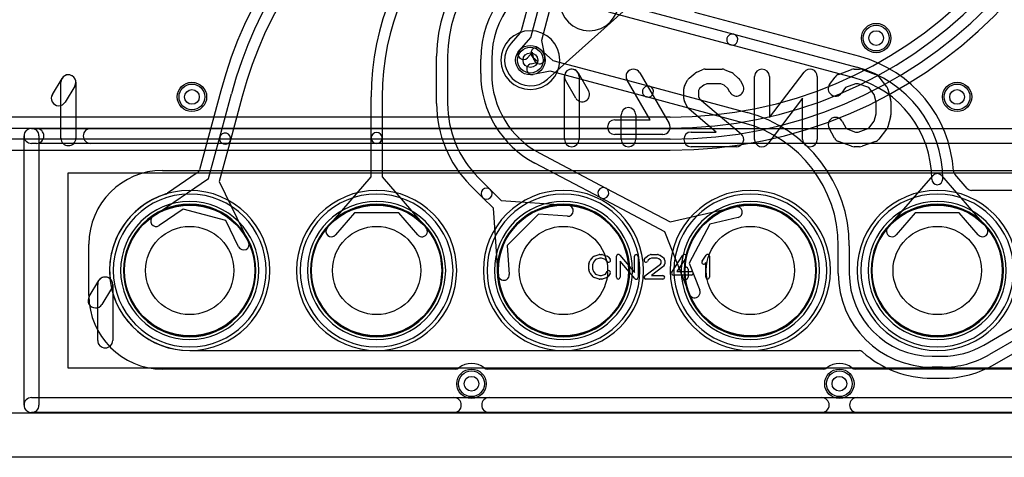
# Model space of a CAD drawing. Extents: x 0 to 57.1, y 0 to 59.8.
# Tile 10 of 45: x 37.1 to 50.4, y 6.5 to 12.4. Entities that reach past the tile are written whole.
import ezdxf

# ---------------------------------------------------------------- set-up
doc = ezdxf.new("R2010")
doc.units = 0
for name, color, linetype in [('Hole', 1, 'CONTINUOUS'), ('L1', 3, 'CONTINUOUS'), ('L2', 3, 'CONTINUOUS'), ('L3', 3, 'CONTINUOUS'), ('L4', 3, 'CONTINUOUS'), ('MetalMask-A', 176, 'CONTINUOUS'), ('Outline', 7, 'CONTINUOUS'), ('PartsArea-A', 111, 'CONTINUOUS'), ('PartsArea-B', 111, 'CONTINUOUS'), ('PartsSilk-A', 221, 'CONTINUOUS'), ('PartsSilk-B', 221, 'CONTINUOUS'), ('Resist-A', 2, 'CONTINUOUS'), ('Resist-B', 2, 'CONTINUOUS'), ('Silk-A', 140, 'CONTINUOUS'), ('Silk-B', 140, 'CONTINUOUS')]:
    doc.layers.add(name, color=color, linetype=linetype)

msp = doc.modelspace()

# ---------------------------------------------------------------- linework, layer by layer
at = {"layer": 'Hole'}
for centre, radius in [((48.7, 12.2), 0.1), ((44, 11.9), 0.1), ((39.4, 11.4), 0.1), ((49.8, 11.4), 0.1), ((39.37, 9.04), 0.6), ((41.91, 9.04), 0.6), ((44.45, 9.04), 0.6), ((46.99, 9.04), 0.6), ((49.53, 9.04), 0.6), ((43.2, 7.5), 0.1), ((48.2, 7.5), 0.1)]:
    msp.add_circle(centre, radius, dxfattribs=at)
at = {"layer": 'L1'}
for p, q in [((45.10694, 12.6954), (46.76375, 12.25145)), ((46.72493, 12.10657), (45.06812, 12.55052)), ((48.47649, 11.94787), (46.23386, 12.54877)), ((46.76375, 12.25145), (48.43765, 11.80294)), ((44.13257, 12.04975), (44.30694, 11.8954)), ((48.39883, 11.65806), (46.72493, 12.10657)), ((42.725, 11.31132), (42.725, 11.95419)), ((42.875, 11.95419), (42.875, 11.31132)), ((43.325, 11.71674), (43.325, 11.91299)), ((43.475, 11.91299), (43.475, 11.71674)), ((44.10818, 11.87101), (44.03315, 11.93743)), ((44.00999, 11.85101), (44.10818, 11.87101)), ((44.30694, 11.8954), (45.61757, 11.54421)), ((44.26812, 11.75052), (44.03993, 11.70403)), ((45.57875, 11.39933), (44.26812, 11.75052)), ((45.61757, 11.54421), (46.94528, 11.18846)), ((39.79129, 11.48175), (39.50367, 10.40835)), ((39.77795, 10.85225), (39.93621, 11.44291)), ((40.0811, 11.40409), (39.92283, 10.81343)), ((41.835, 10.84229), (41.835, 11.4)), ((41.985, 11.4), (41.985, 10.84229)), ((46.90646, 11.04357), (45.57875, 11.39933)), ((39.62692, 10.28858), (39.77795, 10.85225)), ((41.835, 10.31252), (41.835, 10.84229)), ((41.985, 10.84229), (41.985, 10.31252)), ((39.92283, 10.81343), (39.77179, 10.24975)), ((44.12875, 10.63309), (45.02637, 10.15991)), ((44.95643, 10.02721), (44.05881, 10.50039)), ((39.47334, 10.3657), (39.06596, 10.08932)), ((41.2375, 9.62143), (41.835, 10.31252)), ((41.985, 10.31252), (42.5825, 9.62143)), ((48.85871, 9.62283), (49.47337, 10.33079)), ((49.58663, 10.33079), (50.20129, 9.62283)), ((49.93808, 10.15487), (49.76964, 10.34887)), ((38.8709, 9.77569), (39.62692, 10.28858)), ((39.77179, 10.24975), (40.17007, 9.42758)), ((43.35161, 10.03233), (43.18631, 10.19763)), ((43.29237, 10.30369), (43.45767, 10.13839)), ((43.45767, 10.13839), (43.60322, 9.99284)), ((45.02637, 10.15991), (45.8993, 9.69975)), ((52.07, 10.12904), (49.99471, 10.12904)), ((43.49716, 9.88678), (43.35161, 10.03233)), ((43.60322, 9.99284), (44.51439, 9.92666)), ((45.82934, 9.56705), (44.95643, 10.02721)), ((45.8993, 9.69975), (46.78924, 9.90603)), ((39.28202, 9.87332), (38.95512, 9.65155)), ((39.86285, 9.71769), (39.28202, 9.87332)), ((41.60933, 9.82215), (41.35098, 9.52333)), ((42.21067, 9.82215), (41.60933, 9.82215)), ((42.46902, 9.52333), (42.21067, 9.82215)), ((43.56334, 8.97561), (43.49716, 9.88678)), ((44.10954, 9.80567), (43.68433, 9.38046)), ((44.50353, 9.77706), (44.10954, 9.80567)), ((49.23082, 9.82263), (48.97197, 9.52449)), ((49.82918, 9.82263), (49.23082, 9.82263)), ((50.08803, 9.52449), (49.82918, 9.82263)), ((40.03507, 9.36218), (39.86285, 9.71769)), ((46.43832, 9.67072), (46.15789, 9.13875)), ((46.82312, 9.75991), (46.43832, 9.67072)), ((46.16205, 8.71625), (45.82934, 9.56705)), ((43.68433, 9.38046), (43.71294, 8.98647)), ((48.185, 9), (48.185, 9.37735)), ((48.335, 9.37735), (48.335, 9)), ((46.15789, 9.13875), (46.30175, 8.77087)), ((50.16321, 8.02572), (50.55893, 8.25419)), ((50.31416, 7.7664), (51.00791, 8.16696)), ((50.63393, 8.12429), (50.23821, 7.89582)), ((39.37, 7.95096), (48.46671, 7.95095)), ((49.46, 7.875), (49.60071, 7.875)), ((49.60071, 7.725), (49.46, 7.725)), ((49.46, 7.57496), (49.60071, 7.57496)), ((53.61, 7.10004), (20.5, 7.10004))]:
    msp.add_line(p, q, dxfattribs=at)
for centre, radius in [((48.7, 12.2), 0.2), ((44, 11.9), 0.2), ((39.4, 11.4), 0.2), ((49.8, 11.4), 0.2), ((39.37, 9.04), 0.889), ((41.91, 9.04), 0.889), ((44.45, 9.04), 0.889), ((46.99, 9.04), 0.889), ((49.53, 9.04), 0.889), ((43.2, 7.5), 0.2), ((48.2, 7.5), 0.2)]:
    msp.add_circle(centre, radius, dxfattribs=at)
for centre, radius, start, end in [((45.32126, 9.99999), 5.72505, 90.0001, 164.999913), ((45.32125, 10), 5.575, 90, 165.000042), ((45.32125, 10), 5.425, 90, 165.00004), ((45.41, 11.4), 3.575, 90, 180), ((45.41, 11.4), 3.425, 90, 180), ((44.6, 11.95419), 1.875, 104.999839, 180), ((44.6, 11.95419), 1.725, 104.999839, 180), ((44.7, 11.91299), 1.375, 105.000132, 180), ((44.7, 11.91299), 1.225, 105.000291, 180), ((46.74434, 12.17901), 0.075, 75.000177, -104.999676), ((46.74434, 12.17901), 0.075, -104.999823, 74.999844), ((44.08286, 11.99359), 0.075, 48.486366, -131.516167), ((48.03002, 10.28163), 1.72502, 3.708002, 74.999925), ((44.02496, 11.77752), 0.075, 101.513693, -78.485546), ((48.03002, 10.28163), 1.57498, 0, 75.000131), ((44.7, 11.71674), 1.375, 180, -117.795859), ((44.7, 11.71674), 1.225, 180, -117.796118), ((48.03002, 10.28163), 1.42498, 0, 75.000128), ((45.59816, 11.47177), 0.075, 75.000177, -104.999645), ((45.59816, 11.47177), 0.075, -104.999823, 74.999856), ((44.3, 11.31132), 1.575, 180, -135), ((44.3, 11.31132), 1.425, 180, -135), ((46.46, 9.37735), 1.875, 0, 75.000161), ((46.46, 9.37735), 1.725, 0, 75.000074), ((39.85039, 10.83284), 0.075, 165.000177, -15.000283), ((39.85039, 10.83284), 0.075, -14.999823, 165.000001), ((41.91, 10.84229), 0.075, 0, 180), ((41.91, 10.84229), 0.075, 180, 0), ((39.43123, 10.42776), 0.075, -55.84166, -14.999823), ((49.53, 10.28162), 0.075, 40.966727, 139.033273), ((49.82627, 10.39804), 0.075, -176.292137, -139.033273), ((49.53, 10.28163), 0.075, 180, 0), ((39.37, 9.04), 1.08904, 107.324679, -90), ((39.02385, 10.15138), 0.075, -73.062955, -55.84166), ((43.40464, 10.08536), 0.075, 45, -135), ((43.40464, 10.08536), 0.075, -135, 45), ((44.9914, 10.09356), 0.075, 62.20837, -117.795912), ((44.9914, 10.09356), 0.075, -117.79163, 62.204063), ((49.99471, 10.20404), 0.075, -139.033273, -90), ((44.50896, 9.85186), 0.075, -94.152023, 85.845964), ((46.80618, 9.83297), 0.075, -76.945831, 103.050221), ((38.91301, 9.71362), 0.075, 124.154051, -55.846438), ((41.29424, 9.57238), 0.075, 139.157585, -40.845922), ((42.52576, 9.57238), 0.075, -139.157585, 40.845922), ((48.91534, 9.57366), 0.075, 139.033273, -40.964937), ((50.14466, 9.57366), 0.075, -139.033273, 40.964937), ((40.10257, 9.39488), 0.075, -154.15239, 25.846527), ((43.63814, 8.98104), 0.075, -175.847977, 4.154036), ((49.46, 9), 1.275, 180, -90), ((49.46, 9), 1.125, 180, -90), ((46.2319, 8.74356), 0.075, -158.645462, 21.357957), ((48.46671, 7.87595), 0.075, 48.535223, 90), ((49.46, 9), 1.42504, -131.466157, -90), ((49.60071, 9), 1.125, -90, -60.000036), ((49.60071, 9), 1.275, -90, -59.999988), ((49.60072, 9.00001), 1.42505, -90.000402, -60.000733), ((50.35073, 7.70092), 0.075, 119.182972, 120.000728)]:
    msp.add_arc(centre, radius, start, end, dxfattribs=at)
at = {"layer": 'L2'}
msp.add_line((53.61, 7.10004), (20.5, 7.10004), dxfattribs=at)
for centre in [(48.7, 12.2), (39.4, 11.4), (49.8, 11.4), (43.2, 7.5), (48.2, 7.5)]:
    msp.add_circle(centre, 0.2, dxfattribs=at)
for centre, radius, start, end in [((44.8, 12.7), 0.40004, 90, -90), ((44.8, 12.7), 0.40004, -90, 90), ((44, 11.9), 0.40004, 90, -90), ((44, 11.9), 0.40004, -90, 90), ((39.37, 9.04), 0.90004, 90, -90), ((39.37, 9.04), 0.90004, -90, 90), ((41.91, 9.04), 0.90004, 90, -90), ((41.91, 9.04), 0.90004, -90, 90), ((44.45, 9.04), 0.90004, 90, -90), ((44.45, 9.04), 0.90004, -90, 90), ((46.99, 9.04), 0.90004, 90, -90), ((46.99, 9.04), 0.90004, -90, 90), ((49.53, 9.04), 0.90004, 90, -90), ((49.53, 9.04), 0.90004, -90, 90)]:
    msp.add_arc(centre, radius, start, end, dxfattribs=at)
at = {"layer": 'L3'}
msp.add_line((53.61, 7.10004), (20.5, 7.10004), dxfattribs=at)
for centre in [(48.7, 12.2), (39.4, 11.4), (49.8, 11.4), (43.2, 7.5), (48.2, 7.5)]:
    msp.add_circle(centre, 0.2, dxfattribs=at)
for centre, radius, start, end in [((44.8, 12.7), 0.40004, 90, -90), ((44.8, 12.7), 0.40004, -90, 90), ((44, 11.9), 0.40004, 90, -90), ((44, 11.9), 0.40004, -90, 90), ((39.37, 9.04), 0.90004, 90, -90), ((39.37, 9.04), 0.90004, -90, 90), ((41.91, 9.04), 0.90004, 90, -90), ((41.91, 9.04), 0.90004, -90, 90), ((44.45, 9.04), 0.90004, 90, -90), ((44.45, 9.04), 0.90004, -90, 90), ((46.99, 9.04), 0.90004, 90, -90), ((46.99, 9.04), 0.90004, -90, 90), ((49.53, 9.04), 0.90004, 90, -90), ((49.53, 9.04), 0.90004, -90, 90)]:
    msp.add_arc(centre, radius, start, end, dxfattribs=at)
at = {"layer": 'L4'}
for p, q in [((46.0441, 20.39819), (43.8734, 12.29698)), ((44.0046, 12.20693), (45.09453, 16.2746)), ((45.23941, 16.23578), (44.14948, 12.16812)), ((44.23416, 11.63982), (48.23174, 15.23764)), ((43.85638, 12.26585), (43.73789, 12.13202)), ((43.85025, 12.03257), (44.0046, 12.20693)), ((44.14948, 12.16812), (44.19597, 11.93993)), ((44.02899, 12.00818), (43.96257, 11.93315)), ((44.04899, 11.90999), (44.02899, 12.00818)), ((45.9, 11.12504), (23.5299, 11.12504)), ((23.5299, 10.975), (45.9, 10.975)), ((45.9, 10.825), (23.5299, 10.825)), ((23.5299, 10.67496), (45.9, 10.67496)), ((53.61, 7.10004), (20.5, 7.10004))]:
    msp.add_line(p, q, dxfattribs=at)
for centre, radius in [((48.7, 12.2), 0.2), ((44, 11.9), 0.2), ((39.4, 11.4), 0.2), ((49.8, 11.4), 0.2), ((39.37, 9.04), 0.889), ((41.91, 9.04), 0.889), ((44.45, 9.04), 0.889), ((46.99, 9.04), 0.889), ((49.53, 9.04), 0.889), ((43.2, 7.5), 0.2), ((48.2, 7.5), 0.2)]:
    msp.add_circle(centre, radius, dxfattribs=at)
for centre, radius, start, end in [((45.9, 16.9), 6.075, -90, 0), ((45.9, 16.9), 5.925, -90, 0), ((45.9, 16.9), 6.22504, -90, 0), ((45.9, 16.9), 5.77496, -90, 0), ((43.80096, 12.31639), 0.075, -42.3631, -14.999823), ((43.99996, 11.89996), 0.35005, 138.69582, -48.185672), ((43.68066, 12.18051), 0.075, -41.302354, -40.652669), ((43.68174, 12.18174), 0.075, -41.903172, -41.524418), ((43.90641, 11.98286), 0.075, 138.486366, -41.516167), ((44.12248, 11.92496), 0.075, -168.486307, 11.514454), ((44.28433, 11.58407), 0.075, 131.984373, 132.833319), ((39.37, 9.04), 1.08904, 90, -90), ((39.37, 9.04), 1.08904, -90, 90), ((41.91, 9.04), 1.08904, 90, -90), ((41.91, 9.04), 1.08904, -90, 90), ((44.45, 9.04), 1.08904, 90, -90), ((44.45, 9.04), 1.08904, -90, 90), ((46.99, 9.04), 1.08904, 90, -90), ((46.99, 9.04), 1.08904, -90, 90), ((49.53, 9.04), 1.08904, 90, -90), ((49.53, 9.04), 1.08904, -90, 90)]:
    msp.add_arc(centre, radius, start, end, dxfattribs=at)
at = {"layer": 'MetalMask-A'}
for centre, start, end in [((39.37, 9.04), 0, 180), ((41.91, 9.04), 0, 180), ((44.45, 9.04), 0, 180), ((46.99, 9.04), 0, 180), ((49.53, 9.04), 0, 180), ((39.37, 9.04), 180, 0), ((41.91, 9.04), 180, 0), ((44.45, 9.04), 180, 0), ((46.99, 9.04), 180, 0), ((49.53, 9.04), 180, 0)]:
    msp.add_arc(centre, 0.889, start, end, dxfattribs=at)
at = {"layer": 'Outline'}
msp.add_line((53.61, 6.5), (20.5, 6.5), dxfattribs=at)
at = {"layer": 'PartsArea-A'}
for p, q in [((37.72, 7.71), (37.72, 10.37)), ((37.72, 10.37), (53.72, 10.37)), ((53.72, 7.71), (37.72, 7.71))]:
    msp.add_line(p, q, dxfattribs=at)
at = {"layer": 'PartsArea-B'}
for centre, start, end in [((39.37, 9.04), 0, 180), ((41.91, 9.04), 0, 180), ((44.45, 9.04), 0, 180), ((46.99, 9.04), 0, 180), ((49.53, 9.04), 0, 180), ((39.37, 9.04), 180, 0), ((41.91, 9.04), 180, 0), ((44.45, 9.04), 180, 0), ((46.99, 9.04), 180, 0), ((49.53, 9.04), 180, 0)]:
    msp.add_arc(centre, 0.889, start, end, dxfattribs=at)
at = {"layer": 'PartsSilk-A'}
for p, q in [((37.1184, 7.21), (37.1184, 10.87)), ((37.22, 10.9716), (54.22, 10.9716)), ((54.1184, 10.7684), (37.3216, 10.7684)), ((37.3216, 10.7684), (37.3216, 7.21)), ((44.86516, 9.23418), (44.9346, 9.2564)), ((44.94222, 9.25759), (44.97, 9.25759)), ((44.9779, 9.25631), (45.04457, 9.23409)), ((45.21398, 9.24886), (45.41444, 9.01499)), ((45.56827, 9.21878), (45.59605, 9.241)), ((45.60313, 9.24497), (45.63368, 9.25608)), ((45.64222, 9.25759), (45.72833, 9.25759)), ((45.73761, 9.2558), (45.76539, 9.24469)), ((45.77081, 9.2417), (45.80137, 9.21948)), ((45.92407, 9.01663), (46.07407, 9.24626)), ((46.33513, 9.1647), (46.38791, 9.24618)), ((44.795, 9.05852), (44.795, 9.12148)), ((44.79614, 9.12894), (44.81003, 9.17339)), ((44.81508, 9.18239), (44.85397, 9.22683)), ((44.85618, 9.15344), (44.845, 9.11766)), ((44.845, 9.11766), (44.845, 9.06234)), ((44.88702, 9.18868), (44.85618, 9.15344)), ((44.94612, 9.20759), (44.88702, 9.18868)), ((44.96594, 9.20759), (44.94612, 9.20759)), ((45.02202, 9.1889), (44.96594, 9.20759)), ((45.04523, 9.16104), (45.02202, 9.1889)), ((45.05588, 9.22637), (45.08365, 9.19304)), ((45.17, 8.94741), (45.17, 9.23259)), ((45.42046, 8.93114), (45.22, 9.16501)), ((45.22, 9.16501), (45.22, 8.94741)), ((45.41444, 9.01499), (45.41444, 9.23259)), ((45.46444, 9.23259), (45.46444, 8.94741)), ((45.5488, 9.19029), (45.56269, 9.21251)), ((45.55497, 8.96739), (45.76793, 9.12756)), ((45.60283, 9.1824), (45.5912, 9.16379)), ((45.62408, 9.19939), (45.60283, 9.1824)), ((45.64662, 9.20759), (45.62408, 9.19939)), ((45.72352, 9.20759), (45.64662, 9.20759)), ((45.74393, 9.19943), (45.72352, 9.20759)), ((45.76804, 9.18189), (45.74393, 9.19943)), ((45.76793, 9.12756), (45.77556, 9.13976)), ((45.77556, 9.16987), (45.76804, 9.18189)), ((45.77556, 9.13976), (45.77556, 9.16987)), ((45.80787, 9.21251), (45.82176, 9.19029)), ((45.82176, 9.11934), (45.80787, 9.09712)), ((45.82556, 9.17704), (45.82556, 9.13259)), ((46.11593, 9.21892), (45.99119, 9.02796)), ((46.38389, 9.14801), (46.37709, 9.13752)), ((46.38389, 8.94741), (46.38389, 9.14801)), ((46.43389, 9.23259), (46.43389, 8.94741)), ((44.81003, 9.00661), (44.79614, 9.05106)), ((44.85397, 8.95317), (44.81508, 8.99761)), ((44.845, 9.06234), (44.85618, 9.02656)), ((44.85618, 9.02656), (44.88702, 8.99132)), ((44.88702, 8.99132), (44.94612, 8.97241)), ((44.94612, 8.97241), (44.96594, 8.97241)), ((44.96594, 8.97241), (45.02023, 8.9905)), ((45.02023, 8.9905), (45.04324, 9.02732)), ((45.08564, 9.00082), (45.05787, 8.95638)), ((45.8017, 9.09039), (45.64483, 8.97241)), ((45.64483, 8.97241), (45.80056, 8.97241)), ((46.18944, 8.97796), (45.945, 8.97796)), ((45.99119, 9.02796), (46.18944, 9.02796)), ((46.095, 8.94741), (46.095, 9.05852)), ((46.145, 9.05852), (46.145, 8.94741)), ((38.00298, 8.68487), (38.13439, 8.90222)), ((38.11973, 8.08892), (38.11973, 8.84965)), ((38.32293, 8.84965), (38.32293, 8.08892)), ((44.9346, 8.9236), (44.86516, 8.94582)), ((44.97, 8.92241), (44.94222, 8.92241)), ((45.04457, 8.94591), (44.9779, 8.92369)), ((45.80056, 8.92241), (45.57, 8.92241)), ((38.30827, 8.79708), (38.17686, 8.57973)), ((37.22, 7.3116), (54.1184, 7.3116)), ((54.22, 7.1084), (37.22, 7.1084))]:
    msp.add_line(p, q, dxfattribs=at)
for centre, radius, start, end in [((37.22, 10.87), 0.1016, 90, 180), ((44.87278, 9.21037), 0.025, 107.746418, 138.811918), ((44.94222, 9.23259), 0.025, 90, 107.746418), ((44.97, 9.23259), 0.025, 71.579545, 90), ((45.03667, 9.21037), 0.025, 39.790899, 71.579545), ((45.195, 9.23259), 0.025, 40.603781, 180), ((45.43944, 9.23259), 0.025, 0, 180), ((45.61167, 9.22148), 0.025, 109.97919, 128.654777), ((45.64222, 9.23259), 0.025, 90, 109.984612), ((45.72833, 9.23259), 0.025, 68.207103, 90), ((45.75611, 9.22148), 0.025, 53.982737, 68.202147), ((46.095, 9.23259), 0.025, -33.149737, 146.846436), ((46.40889, 9.23259), 0.025, 0, 147.066193), ((44.82, 9.12148), 0.025, 162.637772, 180), ((44.83389, 9.16593), 0.025, 138.811918, 162.637772), ((45.06444, 9.17704), 0.025, -140.209101, 39.800498), ((45.57, 9.17704), 0.025, 147.994617, -32.010019), ((45.58389, 9.19926), 0.025, 128.666967, 147.989981), ((45.78667, 9.19926), 0.025, 32.005383, 53.979316), ((45.80056, 9.17704), 0.025, 0, 32.010019), ((45.80056, 9.13259), 0.025, -32.005383, 0), ((46.35611, 9.15111), 0.025, 147.066457, -32.933807), ((44.82, 9.05852), 0.025, 180, -162.637772), ((44.83389, 9.01407), 0.025, -162.637772, -138.811918), ((45.06444, 9.01407), 0.025, -32.005383, 147.999253), ((45.57, 8.94741), 0.025, 126.952397, -90), ((45.80056, 8.94741), 0.025, -90, 90), ((45.78667, 9.11037), 0.025, -53.047603, -32.010019), ((45.945, 9.00296), 0.025, 146.850263, -90), ((46.12, 9.05852), 0.025, 0, 180), ((46.18944, 9.00296), 0.025, -90, 90), ((38.22133, 8.84965), 0.1016, 0, 180), ((38.22133, 8.84965), 0.1016, -31.16009, 148.842805), ((44.87278, 8.96963), 0.025, -138.811918, -107.746418), ((44.94222, 8.94741), 0.025, -107.746418, -90), ((44.97, 8.94741), 0.025, -90, -71.579545), ((45.03667, 8.96963), 0.025, -71.579545, -32.005383), ((45.195, 8.94741), 0.025, 180, 0), ((45.43944, 8.94741), 0.025, -139.396219, 0), ((46.12, 8.94741), 0.025, 180, 0), ((46.40889, 8.94741), 0.025, 180, 0), ((38.08992, 8.6323), 0.1016, 148.83991, -31.157195), ((38.22133, 8.08892), 0.1016, 180, 0), ((37.22, 7.21), 0.1016, 90, -90), ((37.22, 7.21), 0.1016, 180, 0)]:
    msp.add_arc(centre, radius, start, end, dxfattribs=at)
at = {"layer": 'PartsSilk-B'}
for p, q in [((39, 10.4), (52.4, 10.4)), ((38, 8.7), (38, 9.4)), ((42.98349, 7.7), (39, 7.7)), ((47.98349, 7.7), (43.41651, 7.7)), ((52.4, 7.7), (48.41651, 7.7))]:
    msp.add_line(p, q, dxfattribs=at)
for centre, radius, start, end in [((39, 9.4), 1, 90, 180), ((39.37, 9.04), 1.039, 90, -90), ((39.37, 9.04), 1.039, -90, 90), ((41.91, 9.04), 1.039, 90, -90), ((41.91, 9.04), 1.039, -90, 90), ((44.45, 9.04), 1.039, 90, -90), ((44.45, 9.04), 1.039, -90, 90), ((46.99, 9.04), 1.039, 90, -90), ((46.99, 9.04), 1.039, -90, 90), ((49.53, 9.04), 1.039, 90, -90), ((49.53, 9.04), 1.039, -90, 90), ((39, 8.7), 1, 180, -90), ((43.2, 7.5), 0.275, 51.786954, 128.213046), ((48.2, 7.5), 0.275, 51.786954, 128.213046), ((42.98349, 7.775), 0.075, -90, -51.783994), ((43.41651, 7.775), 0.075, -128.216006, -90), ((47.98349, 7.775), 0.075, -90, -51.783994), ((48.41651, 7.775), 0.075, -128.216006, -90)]:
    msp.add_arc(centre, radius, start, end, dxfattribs=at)
at = {"layer": 'Resist-A'}
for centre, radius in [((48.7, 12.2), 0.175), ((44, 11.9), 0.175), ((39.4, 11.4), 0.175), ((49.8, 11.4), 0.175), ((39.37, 9.04), 0.889), ((41.91, 9.04), 0.889), ((44.45, 9.04), 0.889), ((46.99, 9.04), 0.889), ((49.53, 9.04), 0.889), ((43.2, 7.5), 0.175), ((48.2, 7.5), 0.175)]:
    msp.add_circle(centre, radius, dxfattribs=at)
for centre, start, end in [((39.37, 9.04), 0, 180), ((41.91, 9.04), 0, 180), ((44.45, 9.04), 0, 180), ((46.99, 9.04), 0, 180), ((49.53, 9.04), 0, 180), ((39.37, 9.04), 180, 0), ((41.91, 9.04), 180, 0), ((44.45, 9.04), 180, 0), ((46.99, 9.04), 180, 0), ((49.53, 9.04), 180, 0)]:
    msp.add_arc(centre, 0.939, start, end, dxfattribs=at)
at = {"layer": 'Resist-B'}
for centre, radius in [((48.7, 12.2), 0.175), ((44, 11.9), 0.175), ((39.4, 11.4), 0.175), ((49.8, 11.4), 0.175), ((39.37, 9.04), 0.889), ((41.91, 9.04), 0.889), ((44.45, 9.04), 0.889), ((46.99, 9.04), 0.889), ((49.53, 9.04), 0.889), ((43.2, 7.5), 0.175), ((48.2, 7.5), 0.175)]:
    msp.add_circle(centre, radius, dxfattribs=at)
for centre, start, end in [((39.37, 9.04), 0, 180), ((41.91, 9.04), 0, 180), ((44.45, 9.04), 0, 180), ((46.99, 9.04), 0, 180), ((49.53, 9.04), 0, 180), ((39.37, 9.04), 180, 0), ((41.91, 9.04), 180, 0), ((44.45, 9.04), 180, 0), ((46.99, 9.04), 180, 0), ((49.53, 9.04), 180, 0)]:
    msp.add_arc(centre, 0.939, start, end, dxfattribs=at)
at = {"layer": 'Silk-A'}
for p, q in [((37.50298, 11.43487), (37.63439, 11.65222)), ((37.61973, 10.83892), (37.61973, 11.59965)), ((37.80827, 11.54708), (37.67686, 11.32973)), ((37.82293, 11.59965), (37.82293, 10.83892)), ((37.1184, 7.21), (37.1184, 10.87)), ((37.22, 10.9716), (37.28672, 10.9716)), ((37.3216, 10.87), (37.3216, 7.21)), ((38.02453, 10.9716), (52.1968, 10.9716)), ((37.28672, 10.7684), (37.22, 10.7684)), ((52.1968, 10.7684), (38.02453, 10.7684)), ((37.22, 7.3116), (42.95973, 7.3116)), ((43.44027, 7.3116), (47.95973, 7.3116)), ((48.44027, 7.3116), (53.35973, 7.3116)), ((42.95973, 7.1084), (37.22, 7.1084)), ((47.95973, 7.1084), (43.44027, 7.1084)), ((53.35973, 7.1084), (48.44027, 7.1084))]:
    msp.add_line(p, q, dxfattribs=at)
for centre, start, end in [((37.72133, 11.59965), 0, 180), ((37.72133, 11.59965), -31.16009, 148.842805), ((37.58992, 11.3823), 148.83991, -31.157195), ((37.22, 10.87), 0, 180), ((37.22, 10.87), 90, -90), ((37.28672, 10.87), -90, 90), ((38.02453, 10.87), 90, -90), ((37.72133, 10.83892), 180, 0), ((37.22, 7.21), 90, -90), ((42.95973, 7.21), -90, 90), ((43.44027, 7.21), 90, -90), ((47.95973, 7.21), -90, 90), ((48.44027, 7.21), 90, -90), ((37.22, 7.21), 180, 0)]:
    msp.add_arc(centre, 0.1016, start, end, dxfattribs=at)
at = {"layer": 'Silk-B'}
for p, q in [((46.37778, 11.77778), (46.60741, 11.77778)), ((48.4, 11.77778), (48.47407, 11.77778)), ((44.46296, 10.82222), (44.46296, 11.67778)), ((44.64962, 11.72768), (44.79036, 11.48323)), ((44.66296, 11.67778), (44.66296, 10.82222)), ((45.48648, 11.72799), (45.88648, 11.0391)), ((46.1589, 11.65518), (46.24038, 11.72184)), ((46.26266, 11.73563), (46.33674, 11.76897)), ((46.64528, 11.77033), (46.72676, 11.73699)), ((46.75578, 11.71877), (46.82985, 11.65211)), ((47.04815, 10.82222), (47.04815, 11.67778)), ((47.24815, 11.11848), (47.72046, 11.73838)), ((47.24815, 11.67778), (47.24815, 11.11848)), ((47.9, 11.67778), (47.9, 10.82222)), ((48.06779, 11.57063), (48.14186, 11.67063)), ((48.18711, 11.70474), (48.36489, 11.77141)), ((48.50794, 11.77187), (48.69313, 11.7052)), ((48.7382, 11.6725), (48.8419, 11.53917)), ((44.61704, 11.38343), (44.4763, 11.62788)), ((45.6263, 11.08889), (45.31352, 11.62757)), ((46.08519, 11.37778), (46.08519, 11.51111)), ((46.09777, 11.55967), (46.1348, 11.62634)), ((46.30035, 11.5125), (46.28519, 11.4852)), ((46.35679, 11.55867), (46.30035, 11.5125)), ((46.39925, 11.57778), (46.35679, 11.55867)), ((46.58774, 11.57778), (46.39925, 11.57778)), ((46.63492, 11.55847), (46.58774, 11.57778)), ((46.68365, 11.51462), (46.63492, 11.55847)), ((46.71258, 11.46254), (46.68365, 11.51462)), ((46.85038, 11.62635), (46.88742, 11.55968)), ((48.28499, 11.52785), (48.22851, 11.45159)), ((48.41813, 11.57778), (48.28499, 11.52785)), ((48.45662, 11.57778), (48.41813, 11.57778)), ((48.59812, 11.52684), (48.45662, 11.57778)), ((48.6719, 11.43198), (48.59812, 11.52684)), ((46.28519, 11.4852), (46.28519, 11.40369)), ((46.28519, 11.40369), (46.30077, 11.37564)), ((46.30077, 11.37564), (46.86459, 10.89856)), ((47.7, 11.38152), (47.22769, 10.76162)), ((47.7, 10.82222), (47.7, 11.38152)), ((48.7, 11.33081), (48.6719, 11.43198)), ((48.85931, 11.50455), (48.89635, 11.37121)), ((46.1348, 11.26255), (46.09777, 11.32922)), ((48.7, 11.16919), (48.7, 11.33081)), ((48.9, 11.34444), (48.9, 11.15556)), ((45.23333, 10.82222), (45.23333, 11.15556)), ((45.43333, 11.15556), (45.43333, 10.82222)), ((46.52701, 10.92222), (46.15763, 11.23477)), ((48.6719, 11.06802), (48.7, 11.16919)), ((48.89635, 11.12879), (48.85931, 10.99545)), ((45.14815, 11.08889), (45.6263, 11.08889)), ((48.1348, 10.84033), (48.06073, 10.97366)), ((48.23557, 11.07078), (48.29177, 10.96961)), ((48.59812, 10.97316), (48.6719, 11.06802)), ((45.8, 10.88889), (45.14815, 10.88889)), ((46.18519, 10.92222), (46.52701, 10.92222)), ((48.29177, 10.96961), (48.41813, 10.92222)), ((48.41813, 10.92222), (48.45662, 10.92222)), ((48.45662, 10.92222), (48.59812, 10.97316)), ((48.8419, 10.96083), (48.7382, 10.8275)), ((46.8, 10.72222), (46.18519, 10.72222)), ((48.36489, 10.72859), (48.18711, 10.79526)), ((48.47407, 10.72222), (48.4, 10.72222)), ((48.69313, 10.7948), (48.50794, 10.72813)), ((39, 10.4), (52.4, 10.4)), ((38, 8.7), (38, 9.4)), ((42.98349, 7.7), (39, 7.7)), ((47.98349, 7.7), (43.41651, 7.7)), ((52.4, 7.7), (48.41651, 7.7))]:
    msp.add_line(p, q, dxfattribs=at)
for centre, radius, start, end in [((44.56296, 11.67778), 0.1, 29.933919, -150.069182), ((44.56296, 11.67778), 0.1, 0, 180), ((45.4, 11.67778), 0.1, 30.139308, -149.858655), ((46.37778, 11.67778), 0.1, 90, 114.230097), ((46.60741, 11.67778), 0.1, 67.746396, 90), ((47.14815, 11.67778), 0.1, 0, 180), ((47.8, 11.67778), 0.1, 0, 142.69692), ((48.4, 11.67778), 0.1, 90, 110.556752), ((48.47407, 11.67778), 0.1, 70.202417, 90), ((46.22222, 11.57778), 0.1, 129.286182, 150.948735), ((46.3037, 11.64444), 0.1, 114.230097, 129.286182), ((46.68889, 11.64444), 0.1, 48.015769, 67.746396), ((46.76296, 11.57778), 0.1, 29.056274, 48.015769), ((48.22222, 11.61111), 0.1, 110.555375, 143.472652), ((48.65926, 11.61111), 0.1, 37.871466, 70.200685), ((46.18519, 11.51111), 0.1, 150.948735, 180), ((46.8, 11.51111), 0.1, -150.943726, 29.055334), ((48.14815, 11.51111), 0.1, 143.473873, -36.527348), ((48.76296, 11.47778), 0.1, 15.527485, 37.874686), ((44.7037, 11.43333), 0.1, -150.066081, 29.930818), ((46.18519, 11.37778), 0.1, 180, -150.948735), ((45.33333, 11.15556), 0.1, 0, 180), ((46.22222, 11.31111), 0.1, -150.948735, -130.234003), ((48.8, 11.34444), 0.1, 0, 15.524554), ((48.14815, 11.02222), 0.1, 29.051265, -150.946126), ((48.8, 11.15556), 0.1, -15.527485, 0), ((45.14815, 10.98889), 0.1, 90, -90), ((45.8, 10.98889), 0.1, -90, 30.141345), ((48.76296, 11.02222), 0.1, -37.871466, -15.524554), ((46.18519, 10.82222), 0.1, 90, -90), ((46.8, 10.82222), 0.1, -90, 49.763686), ((48.22222, 10.88889), 0.1, -150.948735, -110.556752), ((44.56296, 10.82222), 0.1, 180, 0), ((45.33333, 10.82222), 0.1, 180, 0), ((47.14815, 10.82222), 0.1, 180, -37.303726), ((47.8, 10.82222), 0.1, 180, 0), ((48.4, 10.82222), 0.1, -110.555375, -90), ((48.47407, 10.82222), 0.1, -90, -70.200685), ((48.65926, 10.88889), 0.1, -70.202417, -37.874686), ((39, 9.4), 1, 90, 180), ((39.37, 9.04), 1.039, 90, -90), ((39.37, 9.04), 1.039, -90, 90), ((41.91, 9.04), 1.039, 90, -90), ((41.91, 9.04), 1.039, -90, 90), ((44.45, 9.04), 1.039, 90, -90), ((44.45, 9.04), 1.039, -90, 90), ((46.99, 9.04), 1.039, 90, -90), ((46.99, 9.04), 1.039, -90, 90), ((49.53, 9.04), 1.039, 90, -90), ((49.53, 9.04), 1.039, -90, 90), ((39, 8.7), 1, 180, -90), ((43.2, 7.5), 0.275, 51.786954, 128.213046), ((48.2, 7.5), 0.275, 51.786954, 128.213046), ((42.98349, 7.775), 0.075, -90, -51.783994), ((43.41651, 7.775), 0.075, -128.216006, -90), ((47.98349, 7.775), 0.075, -90, -51.783994), ((48.41651, 7.775), 0.075, -128.216006, -90)]:
    msp.add_arc(centre, radius, start, end, dxfattribs=at)

doc.saveas('drawing.dxf')
